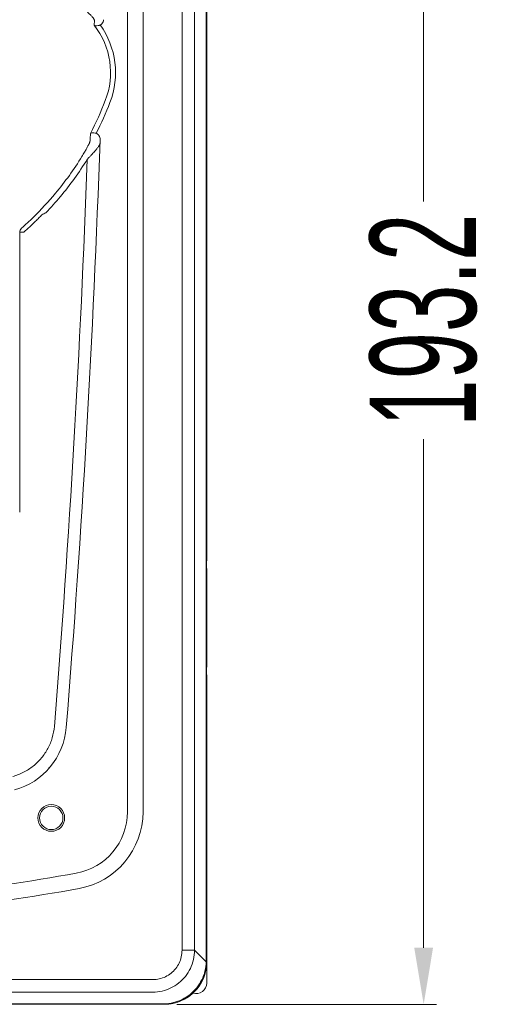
# Model space of a CAD drawing. Header units: millimetres. Extents: x -473 to 23648, y -382 to 1866.
# Tile 15 of 256: x 150 to 217, y 46 to 185. Entities that reach past the tile are written whole.
import ezdxf

# ---------------------------------------------------------------- set-up
doc = ezdxf.new("R2010")
doc.units = ezdxf.units.MM
doc.header["$LTSCALE"] = 80
doc.header["$PDMODE"] = 3
doc.header["$PDSIZE"] = 0.3
doc.layers.get('0').update_dxf_attribs({"linetype": 'CONTINUOUS'})
doc.layers.get('DEFPOINTS').update_dxf_attribs({"linetype": 'CONTINUOUS'})
for name, color, linetype in [('06___PRT_ALL_SURFS', 7, 'CONTINUOUS'), ('09_ALL_ROUNDS', 7, 'CONTINUOUS'), ('20_ALL_FEATURES', 7, 'CONTINUOUS')]:
    doc.layers.add(name, color=color, linetype=linetype)
doc.styles.get("Standard").update_dxf_attribs({"font": 'technic_.ttf', "width": 0.7})
doc.dimstyles.get("Standard").update_dxf_attribs({"dimtxt": 3, "dimasz": 3, "dimexe": 0.18, "dimexo": 0.0625, "dimgap": 0.09, "dimtad": 1, "dimdsep": 46, "dimtxsty": 'STANDARD', "dimcen": 0.09, "dimadec": 0, "dimazin": 0, "dimtol": 1, "dimtp": 0.01, "dimtm": 0.01, "dimtfac": 1, "dimtofl": 0, "dimtmove": 0, "dimatfit": 3, "dimfxl": 1, "dimtolj": 1, "dimarcsym": 0})

# ---------------------------------------------------------------- blocks, each defined once
blk = doc.blocks.new('*D1')
at = {"color": 0, "lineweight": 0, "transparency": 16777216}
for p, q in [((114.09, 238.97), (209.04, 238.97)), ((207.24, 230.97), (207.24, 159.17)), ((207.24, 53.81), (207.24, 125.62)), ((172.38, 45.81), (209.04, 45.81))]:
    blk.add_line(p, q, dxfattribs=at)
for points in [[(205.91, 230.97), (208.57, 230.97), (207.24, 238.97)], [(205.91, 53.81), (208.57, 53.81), (207.24, 45.81)]]:
    blk.add_solid(points, dxfattribs=at)
at = {"layer": 'DEFPOINTS', "color": 0, "lineweight": 0, "transparency": 16777216}
for p in [(112.29, 238.97), (170.58, 45.81), (207.24, 45.81)]:
    blk.add_point(p, dxfattribs=at)
at = {"color": 0, "lineweight": 0, "transparency": 16777216, "insert": (207.24, 142.39), "char_height": 15, "attachment_point": 5, "rotation": 90}
blk.add_mtext('\\A1;193.2', dxfattribs=at)

msp = doc.modelspace()

# ---------------------------------------------------------------- linework, layer by layer
at = {"color": 7, "linetype": 'Continuous', "lineweight": 0}
msp.add_line((154.285, 79.25), (154.285, 79.146), dxfattribs=at)
for radius, start in [(249.8, 270.95391), (252, 270.98908)]:
    msp.add_arc((113.585, 310.115), radius, start, 280.27793, dxfattribs=at)
at = {"layer": '06___PRT_ALL_SURFS', "color": 7, "linetype": 'Continuous', "lineweight": 0}
for p, q in [((165.385, 198.615), (165.385, 72.982)), ((167.585, 198.615), (167.585, 72.982))]:
    msp.add_line(p, q, dxfattribs=at)
for radius in [8.8, 11.001]:
    msp.add_arc((156.585, 72.982), radius, 280.27793, 0, dxfattribs=at)
at = {"layer": '09_ALL_ROUNDS', "color": 7, "linetype": 'Continuous', "lineweight": 0}
for p, q in [((176.517, 51.801), (176.517, 225.828)), ((176.585, 108.523), (176.585, 225.815)), ((173.101, 53.441), (173.101, 224.188)), ((174.877, 53.441), (174.877, 224.188)), ((160.72, 184.723), (160.707, 184.025)), ((150.728, 154.819), (150.164, 154.82)), ((176.585, 93.523), (176.585, 107.235)), ((176.585, 51.815), (176.585, 92.235)), ((173.101, 53.441), (174.877, 53.441)), ((174.877, 53.441), (176.517, 51.801)), ((58.211, 49.298), (168.959, 49.298)), ((58.211, 47.523), (168.959, 47.523)), ((56.571, 45.883), (170.598, 45.883)), ((56.585, 45.815), (170.585, 45.815))]:
    msp.add_line(p, q, dxfattribs=at)
at = {"layer": '09_ALL_ROUNDS', "color": 0, "linetype": 'Continuous', "lineweight": 0}
msp.add_line((150.162, 115.404), (150.162, 115.315), dxfattribs=at)
at = {"layer": '09_ALL_ROUNDS', "color": 7, "linetype": 'Continuous', "lineweight": 0}
for radius in [1.892, 1.649]:
    msp.add_circle((154.622, 72.129), radius, dxfattribs=at)
for centre, radius, start, end in [((152.085, 177.337), 10.912, 338.81927, 37.7996), ((152.085, 177.337), 11.616, 338.81927, 35.42766), ((119.915, 189.803), 45.412, 332.41254, 338.81927), ((119.915, 189.803), 46.116, 332.87429, 338.81927), ((-1637.415, 229.815), 1800, 355.38241, 358.027588), ((120.709, 189.133), 44.961, 320.12064, 328.29243), ((-1651.829, 229.986), 1812.691, 355.413729, 357.948715), ((120.905, 189.11), 45.624, 320.05965, 328.2497), ((119.915, 189.803), 46, 314.36205, 320.1141), ((120.058, 189.827), 46.733, 316.33385, 320.0529), ((116.153, 229.381), 81.119, 297.25876, 297.70196), ((124.275, 185.34), 39.762, 311.10583, 314.3673), ((124.692, 184.741), 39.663, 311.02758, 314.34758), ((150.915, 154.819), 0.75, 131.55891, 179.9483), ((146.775, 85.711), 10, 285.39759, 355.38241), ((170.585, 51.815), 6, 270, 0)]:
    msp.add_arc(centre, radius, start, end, dxfattribs=at)
for points, knots in [([(159.737, 185.907), (159.809, 185.842), (159.941, 185.719), (160.121, 185.54), (160.271, 185.381), (160.394, 185.241), (160.493, 185.121), (160.57, 185.018), (160.628, 184.933), (160.67, 184.863), (160.698, 184.807), (160.715, 184.762), (160.72, 184.735), (160.72, 184.723)], [0, 0, 0, 0, 0.2910479, 0.5440217, 0.7615356, 0.9466069, 1.1016796, 1.2288745, 1.3309964, 1.4112931, 1.473322, 1.5202203, 1.5546038, 1.5546038, 1.5546038, 1.5546038]), ([(160.707, 184.025), (160.779, 183.992), (160.955, 183.952), (161.245, 183.965), (161.448, 184.025), (161.55, 184.071)], [0, 0, 0, 0, 0.23776597, 0.52930406, 0.86421362, 0.86421362, 0.86421362, 0.86421362]), ([(162.022, 184.819), (162.02, 184.71), (161.975, 184.497), (161.805, 184.231), (161.638, 184.11), (161.55, 184.071)], [0, 0, 0, 0, 0.32512136, 0.63753882, 0.92662425, 0.92662425, 0.92662425, 0.92662425]), ([(160.164, 168.772), (160.152, 168.56), (160.132, 168.203), (160.111, 167.846), (160.102, 167.701)], [0, 0, 0, 0, 0.6376789, 1.0726684, 1.0726684, 1.0726684, 1.0726684]), ([(160.164, 168.772), (160.227, 168.806), (160.389, 168.847), (160.66, 168.848), (160.857, 168.808), (160.959, 168.777)], [0, 0, 0, 0, 0.2129248, 0.48926595, 0.80987413, 0.80987413, 0.80987413, 0.80987413]), ([(160.959, 168.777), (161.036, 168.753), (161.191, 168.668), (161.374, 168.461), (161.497, 168.182), (161.522, 167.971), (161.518, 167.862)], [0, 0, 0, 0, 0.2419588, 0.5167756, 0.8149617, 1.1430237, 1.1430237, 1.1430237, 1.1430237]), ([(160.102, 167.701), (160.101, 167.686), (160.095, 167.649), (160.077, 167.585), (160.048, 167.503), (160.008, 167.402), (159.955, 167.282), (159.888, 167.141), (159.807, 166.98), (159.711, 166.795), (159.598, 166.588), (159.468, 166.355), (159.318, 166.095), (159.147, 165.808), (159.025, 165.607), (158.96, 165.502)], [0, 0, 0, 0, 0.0461579, 0.1118268, 0.1984792, 0.3068285, 0.4379748, 0.5931524, 0.7736649, 0.9808881, 1.2166036, 1.4827372, 1.781351, 2.1150096, 2.4865984, 2.4865984, 2.4865984, 2.4865984]), ([(161.5, 167.319), (161.499, 167.303), (161.49, 167.265), (161.464, 167.2), (161.42, 167.116), (161.357, 167.014), (161.275, 166.893), (161.17, 166.751), (161.043, 166.587), (160.891, 166.402), (160.713, 166.193), (160.507, 165.958), (160.269, 165.698), (159.998, 165.409), (159.804, 165.208), (159.701, 165.102)], [0, 0, 0, 0, 0.0475597, 0.1168251, 0.2103974, 0.3296576, 0.4762183, 0.6517799, 0.8581033, 1.0970332, 1.3708987, 1.6822307, 2.0337626, 2.42889, 2.8714061, 2.8714061, 2.8714061, 2.8714061]), ([(153.307, 157.272), (153.162, 157.122), (152.868, 156.821), (152.569, 156.526), (152.417, 156.377)], [0, 0, 0, 0, 0.6254563, 1.2616914, 1.2616914, 1.2616914, 1.2616914]), ([(176.585, 108.523), (176.585, 108.453), (176.578, 108.29), (176.571, 108.024), (176.571, 107.734), (176.578, 107.468), (176.585, 107.305), (176.585, 107.235)], [0, 0, 0, 0, 0.2080456, 0.4900234, 0.7976337, 1.079605, 1.2876789, 1.2876789, 1.2876789, 1.2876789]), ([(176.585, 93.523), (176.585, 93.453), (176.578, 93.29), (176.571, 93.024), (176.571, 92.734), (176.578, 92.468), (176.585, 92.305), (176.585, 92.235)], [0, 0, 0, 0, 0.2080739, 0.4900452, 0.7976555, 1.0796333, 1.2876789, 1.2876789, 1.2876789, 1.2876789]), ([(149.172, 77.979), (149.701, 78.123), (150.73, 78.519), (152.116, 79.411), (153.288, 80.559), (154.2, 81.917), (154.817, 83.43), (155.015, 84.503), (155.058, 85.043)], [0, 0, 0, 0, 1.6454948, 3.2813944, 4.9101335, 6.5339588, 8.155764, 9.779954, 9.779954, 9.779954, 9.779954]), ([(168.959, 49.298), (169.27, 49.298), (169.893, 49.367), (170.778, 49.674), (171.571, 50.169), (172.23, 50.828), (172.726, 51.62), (173.033, 52.506), (173.101, 53.13), (173.101, 53.441)], [0, 0, 0, 0, 0.933363, 1.8634873, 2.7884951, 3.7120416, 4.6376537, 5.5682563, 6.5017501, 6.5017501, 6.5017501, 6.5017501]), ([(168.959, 47.523), (169.402, 47.526), (170.289, 47.632), (171.547, 48.078), (172.672, 48.788), (173.612, 49.727), (174.322, 50.853), (174.768, 52.111), (174.873, 52.998), (174.877, 53.441)], [0, 0, 0, 0, 1.3304599, 2.6539416, 3.972528, 5.2893486, 6.6078893, 7.9313645, 9.2618453, 9.2618453, 9.2618453, 9.2618453]), ([(170.598, 45.883), (171.033, 45.894), (171.907, 46.012), (173.149, 46.469), (174.269, 47.186), (175.21, 48.126), (175.928, 49.246), (176.387, 50.489), (176.506, 51.365), (176.517, 51.801)], [0, 0, 0, 0, 1.3044471, 2.620148, 3.9405987, 5.2622731, 6.5823158, 7.8981733, 9.2084491, 9.2084491, 9.2084491, 9.2084491]), ([(176.585, 51.815), (176.585, 51.812), (176.57, 51.809), (176.551, 51.805), (176.529, 51.802), (176.517, 51.801)], [0, 0, 0, 0, 0.00879254, 0.031968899, 0.069984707, 0.069984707, 0.069984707, 0.069984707]), ([(170.598, 45.883), (170.597, 45.87), (170.595, 45.848), (170.591, 45.829), (170.588, 45.815), (170.585, 45.815)], [0, 0, 0, 0, 0.038015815, 0.061192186, 0.069984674, 0.069984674, 0.069984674, 0.069984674])]:
    msp.add_open_spline(points, degree=3, knots=knots, dxfattribs=at)
at = {"layer": '09_ALL_ROUNDS', "color": 0, "linetype": 'Continuous', "lineweight": 0}
msp.add_open_spline([(150.164, 154.818), (150.164, 153.078), (150.164, 149.732), (150.164, 144.893), (150.164, 140.381), (150.163, 136.108), (150.163, 131.97), (150.163, 127.863), (150.163, 123.711), (150.162, 119.549), (150.162, 116.77), (150.162, 115.404)], degree=3, knots=[0, 0, 0, 0, 5.2201337, 10.0383797, 14.517076, 18.7568425, 22.8575817, 26.9293822, 31.0780757, 35.315158, 39.414286, 39.414286, 39.414286, 39.414286], dxfattribs=at)
at = {"layer": '20_ALL_FEATURES', "color": 7, "linetype": 'Continuous', "lineweight": 0}
msp.add_line((176.585, 48.815), (176.585, 51.815), dxfattribs=at)
for centre, radius, start, end in [((170.585, 51.815), 6, 347.55468, 0), ((170.585, 51.815), 6, 283.11928, 346.83004), ((175.085, 48.815), 1.5, 252.4001, 0), ((170.585, 51.815), 6, 270, 282.37502)]:
    msp.add_arc(centre, radius, start, end, dxfattribs=at)

# ---------------------------------------------------------------- dimensions: what is measured, and where the dimension line sits
at = {"color": 3, "lineweight": 0}
dim = msp.add_linear_dim(base=(207.24, 45.815), p1=(112.286, 238.97), p2=(170.585, 45.815), angle=90, dimstyle='STANDARD', override={"dimtxt": 15, "dimasz": 8, "dimexe": 1.8, "dimexo": 1.8, "dimtad": 0, "dimdec": 1, "dimzin": 0, "dimdsep": 0, "dimcen": 0.5, "dimtol": 0, "dimtdec": 4, "dimtzin": 0, "dimlwd": 0, "dimlwe": 0}, dxfattribs=at)
dim.commit()
dim.dimension.update_dxf_attribs({"geometry": '*D1', "text_midpoint": (207.24, 142.392)})

doc.saveas('drawing.dxf')
